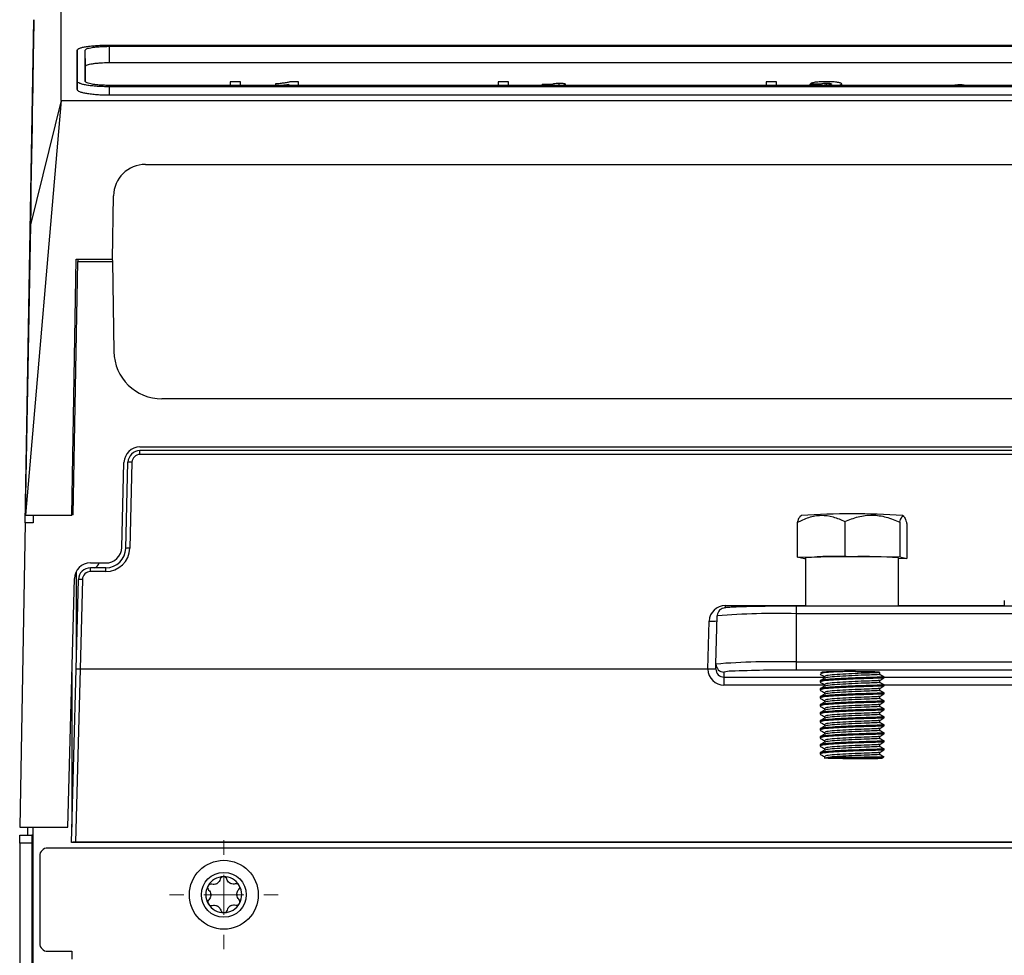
# Model space of a CAD drawing. Header units: millimetres. Extents: x -1263 to 1500, y -1080 to 1468.
# Tile 17 of 166: x 53 to 176, y -585 to -469. Entities that reach past the tile are written whole.
import ezdxf

# ---------------------------------------------------------------- set-up
doc = ezdxf.new("R2010")
doc.units = ezdxf.units.MM

# ---------------------------------------------------------------- blocks, each defined once
blk = doc.blocks.new('SW_CENTERMARKSYMBOL_17')
at = {"color": 0, "linetype": 'Continuous', "lineweight": 18}
for p, q in [((0, 5), (0, 6.8)), ((0, 0), (0, 2.5)), ((-5, 0), (-6.8, 0)), ((0, 0), (-2.5, 0)), ((0, 0), (0, -2.5)), ((0, 0), (2.5, 0)), ((5, 0), (6.8, 0)), ((0, -5), (0, -6.8))]:
    blk.add_line(p, q, dxfattribs=at)

msp = doc.modelspace()

# ---------------------------------------------------------------- linework, layer by layer
at = {"color": 7, "linetype": 'Continuous', "lineweight": 25}
for p, q in [((54.696, -494.82), (55.155, -468.502)), ((60.578, -472.294), (60.56, -473.318)), ((60.56, -473.314), (60.578, -472.301)), ((61.613, -474.326), (61.578, -472.301)), ((64.578, -471.675), (372.177, -471.675)), ((64.578, -471.831), (372.177, -471.831)), ((64.578, -473.86), (64.578, -471.831)), ((64.578, -473.86), (372.177, -473.86)), ((60.56, -477.221), (60.578, -476.207)), ((372.177, -476.713), (64.578, -476.713)), ((64.578, -477.899), (64.578, -476.882)), ((372.177, -476.882), (64.578, -476.882)), ((79.669, -476.246), (79.669, -476.713)), ((80.954, -476.246), (79.669, -476.246)), ((80.954, -476.713), (80.954, -476.246)), ((85.32, -476.529), (85.32, -476.713)), ((86.946, -476.564), (86.946, -476.713)), ((88.23, -476.246), (87.2, -476.246)), ((88.23, -476.713), (88.23, -476.246)), ((113.169, -476.246), (113.169, -476.713)), ((114.454, -476.246), (113.169, -476.246)), ((114.454, -476.713), (114.454, -476.246)), ((118.648, -476.713), (118.648, -476.579)), ((119.933, -476.713), (119.933, -476.6)), ((120.767, -476.713), (120.767, -476.43)), ((146.669, -476.246), (146.669, -476.713)), ((147.954, -476.246), (146.669, -476.246)), ((147.954, -476.713), (147.954, -476.246)), ((152.148, -476.713), (152.148, -476.54)), ((153.433, -476.713), (153.433, -476.572)), ((154.166, -476.682), (154.166, -476.43)), ((156.087, -476.713), (156.087, -476.529)), ((64.578, -477.899), (372.177, -477.899)), ((58.578, -478.579), (54.093, -530.379)), ((58.578, -478.579), (54.711, -494.136)), ((58.578, -478.579), (378.177, -478.579)), ((69.094, -486.579), (367.661, -486.579)), ((64.956, -498.432), (65.094, -490.509)), ((54.711, -494.136), (54.079, -530.362)), ((54.058, -531.362), (54.696, -494.82)), ((59.88, -530.379), (60.438, -498.432)), ((60.077, -530.362), (60.629, -498.715)), ((60.438, -498.432), (64.956, -498.432)), ((60.634, -498.432), (60.629, -498.715)), ((60.629, -498.715), (64.956, -498.715)), ((64.951, -498.432), (64.956, -498.715)), ((64.956, -498.715), (65.152, -509.967)), ((365.603, -515.862), (71.151, -515.862)), ((68.405, -521.862), (368.35, -521.862)), ((368.346, -522.33), (68.408, -522.33)), ((368.346, -522.804), (68.408, -522.804)), ((60.207, -522.862), (60.011, -522.862)), ((66.128, -534.414), (66.405, -523.81)), ((66.627, -534.533), (66.909, -523.79)), ((67.409, -523.777), (67.127, -534.52)), ((59.908, -528.762), (59.908, -530.362)), ((59.91, -528.665), (59.91, -530.362)), ((54.093, -530.235), (54.115, -529.984)), ((54.093, -530.235), (54.093, -530.218)), ((54.098, -530.235), (54.093, -530.235)), ((54.115, -529.984), (54.098, -530.235)), ((54.115, -529.984), (54.113, -529.992)), ((54.058, -531.362), (53.395, -569.362)), ((55.058, -531.362), (54.058, -531.362)), ((54.093, -530.379), (59.88, -530.379)), ((55.075, -530.379), (55.058, -531.362)), ((60.077, -530.362), (59.88, -530.362)), ((150.526, -531.312), (150.526, -535.649)), ((151.061, -530.422), (150.856, -530.597)), ((156.482, -531.195), (156.482, -535.532)), ((163.333, -531.271), (163.333, -535.608)), ((163.866, -530.569), (163.694, -530.422)), ((164.228, -531.465), (164.228, -535.802)), ((62.216, -536.362), (64.128, -536.362)), ((150.526, -535.649), (156.482, -535.532)), ((151.422, -535.843), (150.526, -535.649)), ((151.577, -535.844), (151.422, -535.843)), ((151.577, -535.725), (151.577, -541.755)), ((156.482, -535.532), (163.333, -535.608)), ((163.177, -541.755), (163.177, -535.725)), ((164.228, -535.802), (163.177, -535.823)), ((163.333, -535.608), (164.228, -535.802)), ((60.45, -537.423), (60.45, -548.594)), ((60.45, -537.423), (60.45, -548.579)), ((64.128, -536.964), (62.216, -536.964)), ((64.128, -537.438), (62.216, -537.438)), ((59.404, -569.362), (60.217, -538.31)), ((60.423, -549.639), (60.717, -538.424)), ((61.216, -538.411), (60.922, -549.639)), ((176.404, -541.039), (176.385, -541.755)), ((286.377, -541.755), (150.377, -541.755)), ((139.378, -549.639), (139.536, -543.619)), ((140.377, -548.984), (140.535, -542.96)), ((150.377, -542.702), (150.377, -548.722)), ((286.377, -542.702), (150.377, -542.702)), ((59.857, -571.259), (60.423, -549.639)), ((60.923, -549.639), (60.357, -571.246)), ((60.923, -549.639), (60.922, -549.639)), ((139.378, -549.639), (60.923, -549.639)), ((140.377, -549.612), (140.377, -548.984)), ((150.377, -548.722), (286.377, -548.722)), ((150.377, -548.722), (150.377, -549.748)), ((286.377, -549.748), (150.377, -549.748)), ((59.907, -550.157), (59.907, -569.354)), ((59.91, -550.026), (59.91, -569.223)), ((141.377, -549.984), (141.377, -550.613)), ((141.377, -550.613), (141.377, -551.613)), ((153.377, -551.095), (153.377, -551.22)), ((153.653, -549.998), (153.428, -550.096)), ((153.919, -550.533), (153.919, -550.768)), ((160.836, -550.283), (160.836, -550.033)), ((160.836, -551.283), (160.836, -551.034)), ((161.377, -550.72), (161.377, -550.595)), ((153.377, -552.095), (153.377, -552.22)), ((153.919, -551.533), (153.919, -551.768)), ((160.836, -552.282), (160.836, -552.033)), ((161.377, -551.72), (161.377, -551.595)), ((153.377, -553.094), (153.377, -553.219)), ((153.919, -552.532), (153.919, -552.767)), ((153.919, -553.532), (153.919, -553.767)), ((160.836, -553.282), (160.836, -553.033)), ((161.377, -552.719), (161.377, -552.594)), ((161.377, -553.719), (161.377, -553.594)), ((153.377, -554.094), (153.377, -554.219)), ((153.919, -554.532), (153.919, -554.766)), ((160.836, -554.282), (160.836, -554.033)), ((161.377, -554.719), (161.377, -554.594)), ((153.377, -555.094), (153.377, -555.219)), ((153.919, -555.531), (153.919, -555.766)), ((160.836, -555.281), (160.836, -555.032)), ((160.836, -556.281), (160.836, -556.032)), ((161.377, -555.718), (161.377, -555.593)), ((153.377, -556.093), (153.377, -556.218)), ((153.377, -557.093), (153.377, -557.218)), ((153.919, -556.531), (153.919, -556.766)), ((160.836, -557.281), (160.836, -557.032)), ((161.377, -556.718), (161.377, -556.593)), ((153.377, -558.093), (153.377, -558.218)), ((153.919, -557.531), (153.919, -557.765)), ((153.919, -558.53), (153.919, -558.765)), ((160.836, -558.28), (160.836, -558.031)), ((161.377, -557.718), (161.377, -557.593)), ((153.377, -559.092), (153.377, -559.217)), ((153.919, -559.53), (153.919, -559.765)), ((160.836, -559.28), (160.836, -559.031)), ((161.377, -558.717), (161.377, -558.592)), ((161.377, -559.717), (161.377, -559.592)), ((153.377, -560.092), (153.377, -560.217)), ((153.919, -560.529), (153.919, -560.779)), ((160.836, -560.28), (160.836, -560.031)), ((53.395, -569.362), (59.404, -569.362)), ((54.378, -570.362), (54.395, -569.362)), ((55.02, -569.362), (55.02, -667.362)), ((53.377, -570.362), (54.877, -570.362)), ((53.377, -571.362), (53.377, -570.362)), ((54.877, -570.362), (54.877, -571.362)), ((55.02, -570.362), (54.877, -570.362)), ((54.877, -571.362), (53.377, -571.362)), ((53.377, -571.362), (53.377, -658.021)), ((54.877, -571.362), (54.877, -658.021)), ((205.938, -571.962), (56.877, -571.962)), ((59.857, -571.267), (59.857, -571.259)), ((205.533, -571.267), (59.857, -571.267)), ((205.533, -571.246), (60.357, -571.246)), ((55.877, -572.962), (55.877, -583.862)), ((56.877, -584.862), (59.877, -584.862)), ((59.877, -584.862), (59.877, -585.862))]:
    msp.add_line(p, q, dxfattribs=at)
at = {"color": 250, "linetype": 'Continuous', "lineweight": 25}
for p, q in [((170.868, -476.602), (170.868, -476.713)), ((68.408, -522.804), (68.408, -522.33)), ((62.216, -537.438), (62.216, -536.964)), ((64.128, -537.438), (64.128, -536.964)), ((141.535, -541.673), (141.535, -541.964)), ((141.535, -541.673), (151.577, -541.673)), ((150.377, -541.755), (150.377, -542.702)), ((163.177, -541.673), (176.387, -541.673)), ((141.377, -550.613), (153.919, -550.613)), ((161.377, -550.613), (207.81, -550.613)), ((153.919, -551.613), (141.377, -551.613)), ((207.827, -551.613), (161.377, -551.613))]:
    msp.add_line(p, q, dxfattribs=at)
at = {"color": 250, "linetype": 'Continuous', "lineweight": 25, "flags": 128}
msp.add_lwpolyline([(156.266, -560.625), (157.468, -560.62), (158.66, -560.626), (159.715, -560.642), (160.517, -560.666), (160.982, -560.695), (161.058, -560.727), (160.739, -560.757), (160.608, -560.764)], dxfattribs=at)
at = {"color": 7, "linetype": 'Continuous', "lineweight": 25, "flags": 128}
msp.add_lwpolyline([(160.608, -560.764), (160.057, -560.784), (159.087, -560.803)], dxfattribs=at)
at = {"color": 7, "linetype": 'Continuous', "lineweight": 25}
for radius in [4.3, 2.8]:
    msp.add_circle((78.885, -577.8), radius, dxfattribs=at)
for centre, radius, start, end in [((71.151, -509.862), 6, 181, 270), ((68.405, -523.862), 2, 90, 178.5), ((67.221, -526.173), 2.404, 85.52998, 97.46899), ((157.377, -627.372), 97.155, 86.27246, 93.72754), ((64.128, -534.362), 2, 270, 358.5), ((66.94, -536.916), 2.404, 85.52998, 97.46899), ((62.216, -538.362), 2, 90, 178.5), ((155.518, -575.411), 39.881, 87.32802, 95.67096), ((158.767, -593.336), 57.779, 85.62257, 91.37846), ((61.029, -540.807), 2.404, 85.52998, 97.46899), ((150.005, -796.68), 254.925, 89.91631, 91.30326), ((147.919, -636.893), 94.222, 88.50461, 94.49436), ((147.879, -644.423), 95.733, 88.50461, 94.49436), ((141.377, -548.984), 1, 180.00982, 270.00982), ((149.278, -729.35), 179.606, 89.64917, 92.23802), ((155.992, -596.915), 46.975, 90.26375, 92.85367), ((56.877, -572.962), 1, 90, 180), ((78.877, -577.786), 2.25, 90.97059, 150.97059), ((78.877, -577.786), 2.25, 30.97059, 90.97059), ((78.877, -577.786), 2.25, 150.97059, 210.97059), ((78.877, -577.786), 1.631, 118.03674, 123.90444), ((77.602, -575.661), 0.854, 295.36125, 306.57993), ((78.877, -577.786), 1.631, 58.03674, 63.90444), ((80.08, -575.619), 0.854, 235.36125, 246.57993), ((78.877, -577.786), 2.25, 330.97059, 30.97059), ((78.877, -577.786), 1.631, 178.03674, 183.90444), ((76.399, -577.828), 0.854, 355.36125, 6.57993), ((81.356, -577.744), 0.854, 175.36125, 186.57993), ((78.877, -577.786), 1.631, 358.03674, 3.90444), ((78.877, -577.786), 2.25, 210.97059, 270.97059), ((78.877, -577.786), 1.631, 238.03674, 243.90444), ((77.674, -579.954), 0.854, 55.36125, 66.57993), ((78.877, -577.786), 2.25, 270.97059, 330.97059), ((78.877, -577.786), 1.631, 298.03674, 303.90444), ((80.153, -579.912), 0.854, 115.36125, 126.57993), ((56.877, -583.862), 1, 180, 270)]:
    msp.add_arc(centre, radius, start, end, dxfattribs=at)
at = {"color": 250, "linetype": 'Continuous', "lineweight": 25}
for centre, radius, start, end in [((139.918, -537.325), 6.306, 266.52543, 275.46662), ((142.311, -554.2), 4.318, 90.63044, 102.49129)]:
    msp.add_arc(centre, radius, start, end, dxfattribs=at)
at = {"color": 7, "linetype": 'Continuous', "lineweight": 25}
for centre, major_axis, ratio, start_param, end_param in [((-3871.987, -2844.044), (24508.596, -1.917), 0.0979166, 1.4071967, 1.4072498), ((-2451.262, -2844.044), (15998.667, -1.942), 0.15, 1.4072796, 1.4073609), ((69.094, -490.579), (0, 4), 0.9999865, 0, 1.553343), ((68.408, -523.829), (1.5, 0), 0.9992003, 1.5707963, 3.1154127), ((68.408, -523.803), (1, 0), 0.9989719, 1.5707963, 3.1154127), ((64.128, -534.441), (3, 0), 0.9989719, 4.712389, 6.2570054), ((64.128, -534.467), (2.5, 0), 0.9988348, 4.712389, 6.2570054), ((62.382, -536.036), (1, 0), 0.9989719, 5.0898793, 5.9505247), ((62.216, -538.463), (1.5, 0), 0.9992003, 1.5707963, 3.1154127), ((62.216, -538.437), (1, 0), 0.9989719, 1.5707963, 3.1154127), ((141.535, -543.671), (2, 0), 0.9989719, 1.5707963, 3.1154127), ((60.922, -549.652), (0.5, -0.013), 0.0261769, 1.5721682, 3.1422784), ((141.377, -549.612), (0, -2.001), 0.9996573, 4.7254778, 6.2831853), ((141.377, -549.612), (0, 1.001), 0.9989728, 1.5707963, 3.1415927), ((60.357, -571.259), (0.5, 0), 0.0261769, 1.5701106, 3.1415922)]:
    msp.add_ellipse(centre, major_axis=major_axis, ratio=ratio, start_param=start_param, end_param=end_param, dxfattribs=at)
for points in [[(58.578, -478.579), (58.578, -463.605), (58.578, -453.492), (58.578, -448.25)], [(55.156, -468.506), (55.073, -473.267), (54.926, -481.805), (54.711, -494.136)], [(60.578, -476.207), (60.578, -474.865), (60.578, -473.563), (60.578, -472.301)], [(61.578, -476.207), (61.578, -474.865), (61.578, -473.563), (61.578, -472.301)], [(60.56, -473.314), (60.56, -474.576), (60.56, -475.878), (60.56, -477.221)], [(139.378, -549.639), (139.378, -549.639), (139.378, -549.639), (139.378, -549.639)], [(77.968, -576.432), (77.782, -576.52), (77.576, -576.536), (77.39, -576.488)], [(79.595, -576.321), (79.426, -576.205), (79.31, -576.034), (79.258, -575.849)], [(77.25, -577.897), (77.233, -578.102), (77.144, -578.288), (77.009, -578.426)], [(80.505, -577.675), (80.521, -577.471), (80.611, -577.285), (80.746, -577.147)], [(78.16, -579.251), (78.329, -579.368), (78.445, -579.538), (78.497, -579.724)], [(79.787, -579.14), (79.973, -579.052), (80.178, -579.037), (80.365, -579.085)]]:
    msp.add_open_spline(points, degree=3, dxfattribs=at)
for points, knots in [([(60.578, -472.301), (60.578, -472.26), (60.604, -472.219), (60.704, -472.14), (60.78, -472.1), (60.979, -472.024), (61.1, -471.988), (61.388, -471.92), (61.556, -471.888), (61.924, -471.83), (62.125, -471.804), (62.561, -471.758), (62.795, -471.739), (63.277, -471.707), (63.529, -471.695), (64.049, -471.679), (64.312, -471.675), (64.578, -471.675)], [0, 0, 0, 0, 0.125, 0.125, 0.25, 0.25, 0.375, 0.375, 0.5, 0.5, 0.625, 0.625, 0.75, 0.75, 0.875, 0.875, 1, 1, 1, 1]), ([(61.578, -472.301), (61.578, -472.27), (61.597, -472.24), (61.673, -472.18), (61.729, -472.15), (61.878, -472.093), (61.97, -472.066), (62.186, -472.015), (62.312, -471.991), (62.588, -471.948), (62.738, -471.928), (63.066, -471.894), (63.241, -471.879), (63.784, -471.843), (64.179, -471.831), (64.578, -471.831)], [0, 0, 0, 0, 0.125, 0.125, 0.25, 0.25, 0.375, 0.375, 0.5, 0.5, 0.625, 0.625, 0.75, 0.75, 1, 1, 1, 1]), ([(61.613, -474.326), (61.613, -474.295), (61.632, -474.265), (61.707, -474.206), (61.763, -474.176), (61.91, -474.12), (62.001, -474.093), (62.214, -474.043), (62.338, -474.019), (62.611, -473.976), (62.76, -473.957), (63.083, -473.923), (63.257, -473.908), (63.793, -473.873), (64.184, -473.86), (64.578, -473.86)], [0, 0, 0, 0, 0.125, 0.125, 0.25, 0.25, 0.375, 0.375, 0.5, 0.5, 0.625, 0.625, 0.75, 0.75, 1, 1, 1, 1]), ([(61.613, -476.257), (61.613, -476.255), (61.613, -475.921), (61.613, -475.279), (61.613, -474.644), (61.613, -474.326)], [0, 0, 0, 0, 0.0035597, 0.5017783, 1, 1, 1, 1]), ([(60.56, -477.221), (60.56, -477.265), (60.586, -477.309), (60.687, -477.395), (60.763, -477.437), (60.962, -477.519), (61.085, -477.558), (61.374, -477.632), (61.542, -477.667), (61.911, -477.73), (62.113, -477.758), (62.551, -477.808), (62.786, -477.829), (63.271, -477.864), (63.524, -477.877), (64.047, -477.895), (64.311, -477.899), (64.578, -477.899)], [0, 0, 0, 0, 0.125, 0.125, 0.25, 0.25, 0.375, 0.375, 0.5, 0.5, 0.625, 0.625, 0.75, 0.75, 0.875, 0.875, 1, 1, 1, 1]), ([(64.578, -476.882), (64.312, -476.882), (64.051, -476.878), (63.536, -476.86), (63.281, -476.847), (62.795, -476.813), (62.565, -476.792), (62.13, -476.742), (61.924, -476.713), (61.557, -476.651), (61.393, -476.617), (61.102, -476.543), (60.979, -476.504), (60.781, -476.423), (60.706, -476.381), (60.604, -476.295), (60.578, -476.251), (60.578, -476.207)], [0, 0, 0, 0, 0.125, 0.125, 0.25, 0.25, 0.375, 0.375, 0.5, 0.5, 0.625, 0.625, 0.75, 0.75, 0.875, 0.875, 1, 1, 1, 1]), ([(64.578, -476.713), (64.378, -476.713), (64.182, -476.709), (63.797, -476.696), (63.605, -476.686), (63.241, -476.661), (63.068, -476.645), (62.742, -476.608), (62.588, -476.586), (62.174, -476.516), (61.953, -476.46), (61.73, -476.369), (61.674, -476.337), (61.597, -476.273), (61.578, -476.24), (61.578, -476.207)], [0, 0, 0, 0, 0.125, 0.125, 0.25, 0.25, 0.375, 0.375, 0.5, 0.5, 0.75, 0.75, 0.875, 0.875, 1, 1, 1, 1]), ([(87.2, -476.246), (87.162, -476.263), (87.12, -476.28), (87.017, -476.311), (86.96, -476.326), (86.832, -476.356), (86.76, -476.369), (86.607, -476.395), (86.527, -476.408), (86.276, -476.442), (86.099, -476.463), (85.818, -476.492), (85.723, -476.501), (85.526, -476.516), (85.423, -476.523), (85.32, -476.529)], [0, 0, 0, 0, 0.125, 0.125, 0.25, 0.25, 0.375, 0.375, 0.5, 0.5, 0.75, 0.75, 0.875, 0.875, 1, 1, 1, 1]), ([(85.731, -476.713), (85.744, -476.712), (85.907, -476.7), (86.197, -476.67), (86.596, -476.622), (86.829, -476.584), (86.946, -476.564)], [0, 0, 0, 0, 0.0280727, 0.3513895, 0.6735137, 1, 1, 1, 1]), ([(119.933, -476.6), (119.941, -476.58), (119.955, -476.56), (120.01, -476.52), (120.052, -476.5), (120.191, -476.465), (120.288, -476.451), (120.457, -476.438), (120.517, -476.435), (120.641, -476.431), (120.704, -476.431), (120.767, -476.43)], [0, 0, 0, 0, 0.25, 0.25, 0.5, 0.5, 0.75, 0.75, 0.875, 0.875, 1, 1, 1, 1]), ([(120.767, -476.43), (120.879, -476.431), (120.991, -476.432), (121.202, -476.446), (121.296, -476.457), (121.44, -476.486), (121.49, -476.503), (121.549, -476.538), (121.555, -476.557), (121.559, -476.575)], [0, 0, 0, 0, 0.25, 0.25, 0.5, 0.5, 0.75, 0.75, 1, 1, 1, 1]), ([(121.559, -476.575), (121.556, -476.587), (121.552, -476.598), (121.53, -476.621), (121.512, -476.632), (121.467, -476.653), (121.44, -476.663), (121.376, -476.684), (121.341, -476.694), (121.305, -476.703)], [0, 0, 0, 0, 0.25, 0.25, 0.5, 0.5, 0.75, 0.75, 1, 1, 1, 1]), ([(154.155, -476.246), (154.031, -476.247), (153.907, -476.248), (153.664, -476.254), (153.544, -476.258), (153.31, -476.271), (153.194, -476.28), (152.978, -476.3), (152.877, -476.311), (152.689, -476.339), (152.607, -476.354), (152.467, -476.387), (152.408, -476.405), (152.309, -476.442), (152.269, -476.461), (152.201, -476.5), (152.174, -476.52), (152.148, -476.54)], [0, 0, 0, 0, 0.125, 0.125, 0.25, 0.25, 0.375, 0.375, 0.5, 0.5, 0.625, 0.625, 0.75, 0.75, 0.875, 0.875, 1, 1, 1, 1]), ([(153.433, -476.572), (153.447, -476.555), (153.462, -476.538), (153.523, -476.506), (153.568, -476.49), (153.692, -476.462), (153.77, -476.45), (153.909, -476.438), (153.958, -476.435), (154.06, -476.431), (154.113, -476.431), (154.166, -476.43)], [0, 0, 0, 0, 0.25, 0.25, 0.5, 0.5, 0.75, 0.75, 0.875, 0.875, 1, 1, 1, 1]), ([(154.802, -476.548), (154.797, -476.567), (154.788, -476.586), (154.705, -476.622), (154.639, -476.639), (154.51, -476.659), (154.463, -476.664), (154.358, -476.674), (154.303, -476.677), (154.19, -476.682), (154.131, -476.684), (154.014, -476.686), (153.955, -476.686), (153.895, -476.686)], [0, 0, 0, 0, 0.25, 0.25, 0.5, 0.5, 0.625, 0.625, 0.75, 0.75, 0.875, 0.875, 1, 1, 1, 1]), ([(155.629, -476.345), (155.581, -476.337), (155.533, -476.329), (155.431, -476.314), (155.376, -476.308), (155.207, -476.288), (155.087, -476.278), (154.832, -476.261), (154.698, -476.255), (154.429, -476.248), (154.292, -476.247), (154.155, -476.246)], [0, 0, 0, 0, 0.125, 0.125, 0.25, 0.25, 0.5, 0.5, 0.75, 0.75, 1, 1, 1, 1]), ([(154.166, -476.43), (154.211, -476.43), (154.256, -476.431), (154.343, -476.433), (154.386, -476.435), (154.512, -476.444), (154.585, -476.454), (154.7, -476.476), (154.742, -476.49), (154.793, -476.518), (154.799, -476.533), (154.802, -476.548)], [0, 0, 0, 0, 0.125, 0.125, 0.25, 0.25, 0.5, 0.5, 0.75, 0.75, 1, 1, 1, 1]), ([(155.514, -476.713), (155.591, -476.704), (155.798, -476.681), (156.003, -476.62), (156.08, -476.565), (156.086, -476.534), (156.087, -476.529)], [0, 0, 0, 0, 0.2131555, 0.5705844, 0.9285771, 1, 1, 1, 1]), ([(156.087, -476.529), (156.084, -476.512), (156.078, -476.495), (156.037, -476.462), (156.008, -476.446), (155.928, -476.415), (155.878, -476.4), (155.765, -476.371), (155.698, -476.358), (155.629, -476.345)], [0, 0, 0, 0, 0.25, 0.25, 0.5, 0.5, 0.75, 0.75, 1, 1, 1, 1]), ([(170.118, -476.725), (170.118, -476.709), (170.137, -476.693), (170.212, -476.663), (170.267, -476.65), (170.474, -476.616), (170.669, -476.602), (170.868, -476.602)], [0, 0, 0, 0, 0.25, 0.25, 0.5, 0.5, 1, 1, 1, 1]), ([(170.868, -476.602), (170.968, -476.602), (171.066, -476.605), (171.248, -476.618), (171.331, -476.627), (171.538, -476.661), (171.618, -476.693), (171.618, -476.725)], [0, 0, 0, 0, 0.25, 0.25, 0.5, 0.5, 1, 1, 1, 1]), ([(54.079, -530.362), (54.082, -530.364), (54.084, -530.366), (54.085, -530.368), (54.087, -530.37), (54.088, -530.372), (54.09, -530.374), (54.091, -530.376), (54.092, -530.378), (54.093, -530.379)], [0, 0, 0, 0, 0.008154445, 0.008154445, 0.008154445, 0.015171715, 0.015171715, 0.015171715, 0.022188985, 0.022188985, 0.022188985, 0.022188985]), ([(150.526, -531.312), (151.001, -531.05), (151.484, -530.828), (152.229, -530.588), (152.48, -530.524), (152.992, -530.434), (153.252, -530.408), (154.019, -530.394), (154.523, -530.467), (155.268, -530.676), (155.515, -530.762), (156.004, -530.961), (156.244, -531.073), (156.482, -531.195)], [0, 0, 0, 0, 0.25, 0.25, 0.375, 0.375, 0.5, 0.5, 0.75, 0.75, 0.875, 0.875, 1, 1, 1, 1]), ([(150.856, -530.597), (150.79, -530.684), (150.677, -530.834), (150.571, -531.171), (150.526, -531.312)], [0, 0, 0, 0, 0.5807866, 1, 1, 1, 1]), ([(156.482, -531.195), (157.028, -530.948), (157.583, -530.742), (158.44, -530.527), (158.73, -530.471), (159.318, -530.397), (159.617, -530.38), (160.5, -530.39), (161.079, -530.479), (161.936, -530.713), (162.221, -530.807), (162.783, -531.022), (163.06, -531.142), (163.333, -531.271)], [0, 0, 0, 0, 0.25, 0.25, 0.375, 0.375, 0.5, 0.5, 0.75, 0.75, 0.875, 0.875, 1, 1, 1, 1]), ([(163.333, -531.271), (163.404, -531.034), (163.477, -530.837), (163.589, -530.637), (163.627, -530.586), (163.704, -530.522), (163.743, -530.51), (163.858, -530.535), (163.934, -530.635), (164.046, -530.882), (164.083, -530.982), (164.157, -531.206), (164.193, -531.331), (164.228, -531.465)], [0, 0, 0, 0, 0.25, 0.25, 0.375, 0.375, 0.5, 0.5, 0.75, 0.75, 0.875, 0.875, 1, 1, 1, 1]), ([(144.208, -541.822), (144.024, -541.826), (143.421, -541.84), (142.642, -541.871), (141.888, -541.913), (141.542, -541.951), (141.286, -541.997), (141.04, -542.102), (140.817, -542.265), (140.622, -542.53), (140.541, -542.795), (140.536, -542.952), (140.535, -542.986)], [0, 0, 0, 0, 0.0935746, 0.3055314, 0.5191146, 0.7390389, 0.82163, 0.8581313, 0.8954344, 0.9392754, 0.9866476, 1, 1, 1, 1]), ([(140.377, -549.612), (140.377, -549.619), (140.351, -549.622), (140.251, -549.629), (140.177, -549.632), (139.901, -549.638), (139.642, -549.64), (139.378, -549.639)], [0, 0, 0, 0, 0.25, 0.25, 0.5, 0.5, 1, 1, 1, 1]), ([(153.402, -550.249), (153.493, -550.302), (153.665, -550.401), (153.837, -550.501), (153.919, -550.548)], [0, 0, 0, 0, 0.5249641, 1, 1, 1, 1]), ([(153.944, -550.753), (153.854, -550.805), (153.673, -550.91), (153.493, -551.014), (153.402, -551.066)], [0, 0, 0, 0, 0.4999315, 1, 1, 1, 1]), ([(161.298, -550.594), (161.325, -550.596), (161.455, -550.606), (160.863, -550.628), (159.601, -550.662), (157.832, -550.721), (156.014, -550.796), (154.518, -550.891), (153.533, -550.992), (153.462, -551.062), (153.428, -551.095)], [0, 0, 0, 0, 0.0375361, 0.1820302, 0.324366, 0.4689139, 0.6116072, 0.7468803, 0.8818085, 1, 1, 1, 1]), ([(155.775, -549.94), (155.296, -549.97), (154.335, -550.029), (153.482, -550.128), (153.468, -550.193), (153.461, -550.22)], [0, 0, 0, 0, 0.3612856, 0.7252565, 1, 1, 1, 1]), ([(161.286, -550.721), (161.308, -550.724), (161.393, -550.734), (160.699, -550.758), (159.339, -550.795), (157.54, -550.856), (155.758, -550.935), (154.349, -551.029), (153.48, -551.128), (153.467, -551.192), (153.461, -551.22)], [0, 0, 0, 0, 0.049329, 0.1957292, 0.3399026, 0.4848694, 0.6289911, 0.7630313, 0.8980677, 1, 1, 1, 1]), ([(160.835, -550.034), (160.832, -550.036), (160.804, -550.047), (160.423, -550.074), (159.292, -550.112), (157.773, -550.174), (156.167, -550.249), (154.831, -550.344), (154.008, -550.443), (153.996, -550.507), (153.991, -550.533)], [0, 0, 0, 0, 0.0244221, 0.1708921, 0.315172, 0.4616967, 0.6063392, 0.7518422, 0.8976276, 1, 1, 1, 1]), ([(160.835, -551.034), (160.831, -551.036), (160.804, -551.047), (160.423, -551.073), (159.292, -551.112), (157.773, -551.173), (156.167, -551.249), (154.831, -551.344), (154.008, -551.442), (153.996, -551.506), (153.991, -551.533)], [0, 0, 0, 0, 0.0242139, 0.1707152, 0.3150259, 0.4615818, 0.6062552, 0.7517892, 0.8976058, 1, 1, 1, 1]), ([(160.765, -550.281), (160.79, -550.283), (160.904, -550.297), (160.392, -550.323), (159.3, -550.362), (157.772, -550.424), (156.165, -550.499), (154.84, -550.594), (154.063, -550.683), (154.038, -550.736), (154.03, -550.753)], [0, 0, 0, 0, 0.040471, 0.190587, 0.3384583, 0.4886302, 0.6368733, 0.7859981, 0.9354124, 1, 1, 1, 1]), ([(160.835, -550.034), (160.852, -550.026), (160.83, -550.018), (160.737, -550.007), (160.696, -550.003), (160.596, -549.995), (160.537, -549.991), (160.334, -549.981), (160.161, -549.974), (159.759, -549.962), (159.53, -549.957), (159.025, -549.947), (158.756, -549.944), (158.328, -549.939), (158.18, -549.938), (157.883, -549.936), (157.733, -549.936), (157.28, -549.934), (156.97, -549.934), (156.363, -549.936), (156.066, -549.938), (155.775, -549.94)], [0, 0, 0, 0, 0.125, 0.125, 0.1875, 0.1875, 0.25, 0.25, 0.375, 0.375, 0.5, 0.5, 0.625, 0.625, 0.6875, 0.6875, 0.75, 0.75, 0.875, 0.875, 1, 1, 1, 1]), ([(161.377, -550.594), (161.286, -550.542), (161.106, -550.438), (160.925, -550.333), (160.835, -550.281)], [0, 0, 0, 0, 0.5000655, 1, 1, 1, 1]), ([(160.835, -551.034), (160.926, -550.982), (161.106, -550.878), (161.287, -550.773), (161.377, -550.721)], [0, 0, 0, 0, 0.4999674, 1, 1, 1, 1]), ([(153.402, -551.249), (153.493, -551.301), (153.665, -551.401), (153.837, -551.5), (153.919, -551.548)], [0, 0, 0, 0, 0.5249641, 1, 1, 1, 1]), ([(153.944, -551.753), (153.854, -551.805), (153.673, -551.909), (153.493, -552.014), (153.402, -552.066)], [0, 0, 0, 0, 0.4999315, 1, 1, 1, 1]), ([(153.402, -552.249), (153.493, -552.301), (153.665, -552.4), (153.837, -552.5), (153.919, -552.547)], [0, 0, 0, 0, 0.5249641, 1, 1, 1, 1]), ([(161.298, -551.593), (161.325, -551.595), (161.455, -551.606), (160.863, -551.628), (159.601, -551.662), (157.832, -551.721), (156.014, -551.795), (154.518, -551.89), (153.533, -551.992), (153.462, -552.062), (153.428, -552.095)], [0, 0, 0, 0, 0.0375361, 0.1820302, 0.324366, 0.4689139, 0.6116072, 0.7468803, 0.8818085, 1, 1, 1, 1]), ([(161.286, -551.721), (161.308, -551.723), (161.393, -551.734), (160.699, -551.758), (159.339, -551.795), (157.54, -551.856), (155.758, -551.935), (154.349, -552.029), (153.48, -552.127), (153.467, -552.192), (153.461, -552.22)], [0, 0, 0, 0, 0.049329, 0.1957292, 0.3399026, 0.4848694, 0.6289911, 0.7630313, 0.8980677, 1, 1, 1, 1]), ([(160.835, -552.034), (160.831, -552.035), (160.804, -552.046), (160.423, -552.073), (159.292, -552.112), (157.773, -552.173), (156.167, -552.248), (154.831, -552.344), (154.008, -552.442), (153.996, -552.506), (153.991, -552.532)], [0, 0, 0, 0, 0.0242139, 0.1707152, 0.3150259, 0.4615818, 0.6062552, 0.7517892, 0.8976058, 1, 1, 1, 1]), ([(160.765, -551.28), (160.79, -551.283), (160.904, -551.296), (160.392, -551.323), (159.3, -551.362), (157.772, -551.423), (156.165, -551.498), (154.84, -551.594), (154.063, -551.682), (154.038, -551.736), (154.03, -551.752)], [0, 0, 0, 0, 0.040471, 0.190587, 0.3384583, 0.4886302, 0.6368733, 0.7859981, 0.9354124, 1, 1, 1, 1]), ([(160.765, -552.28), (160.79, -552.283), (160.904, -552.296), (160.392, -552.323), (159.3, -552.362), (157.772, -552.423), (156.165, -552.498), (154.84, -552.594), (154.063, -552.682), (154.038, -552.736), (154.03, -552.752)], [0, 0, 0, 0, 0.040471, 0.190587, 0.3384583, 0.4886302, 0.6368733, 0.7859981, 0.9354124, 1, 1, 1, 1]), ([(161.377, -551.594), (161.286, -551.542), (161.106, -551.438), (160.925, -551.333), (160.835, -551.281)], [0, 0, 0, 0, 0.50006548, 1, 1, 1, 1]), ([(160.835, -552.034), (160.926, -551.982), (161.106, -551.877), (161.287, -551.773), (161.377, -551.721)], [0, 0, 0, 0, 0.4999674, 1, 1, 1, 1]), ([(161.377, -552.594), (161.286, -552.542), (161.106, -552.437), (160.925, -552.333), (160.835, -552.28)], [0, 0, 0, 0, 0.5000655, 1, 1, 1, 1]), ([(153.944, -552.752), (153.854, -552.805), (153.673, -552.909), (153.493, -553.013), (153.402, -553.066)], [0, 0, 0, 0, 0.4999315, 1, 1, 1, 1]), ([(153.402, -553.248), (153.493, -553.301), (153.665, -553.4), (153.837, -553.5), (153.919, -553.547)], [0, 0, 0, 0, 0.5249641, 1, 1, 1, 1]), ([(161.298, -552.593), (161.325, -552.595), (161.455, -552.605), (160.863, -552.627), (159.601, -552.662), (157.832, -552.721), (156.014, -552.795), (154.518, -552.89), (153.533, -552.991), (153.462, -553.062), (153.428, -553.094)], [0, 0, 0, 0, 0.0375361, 0.1820302, 0.324366, 0.4689139, 0.6116072, 0.7468803, 0.8818085, 1, 1, 1, 1]), ([(161.298, -553.593), (161.325, -553.595), (161.455, -553.605), (160.863, -553.627), (159.601, -553.661), (157.832, -553.72), (156.014, -553.795), (154.518, -553.89), (153.533, -553.991), (153.462, -554.061), (153.428, -554.094)], [0, 0, 0, 0, 0.0375361, 0.1820302, 0.324366, 0.4689139, 0.6116072, 0.7468803, 0.8818085, 1, 1, 1, 1]), ([(161.286, -552.72), (161.308, -552.723), (161.393, -552.733), (160.699, -552.757), (159.339, -552.795), (157.54, -552.856), (155.758, -552.934), (154.349, -553.029), (153.48, -553.127), (153.467, -553.192), (153.461, -553.219)], [0, 0, 0, 0, 0.049329, 0.1957292, 0.3399026, 0.4848694, 0.6289911, 0.7630313, 0.8980677, 1, 1, 1, 1]), ([(160.835, -553.033), (160.831, -553.035), (160.804, -553.046), (160.423, -553.073), (159.292, -553.111), (157.773, -553.173), (156.167, -553.248), (154.831, -553.343), (154.008, -553.442), (153.996, -553.506), (153.991, -553.532)], [0, 0, 0, 0, 0.0242139, 0.1707152, 0.3150259, 0.4615818, 0.6062552, 0.7517892, 0.8976058, 1, 1, 1, 1]), ([(160.765, -553.28), (160.79, -553.282), (160.904, -553.296), (160.392, -553.322), (159.3, -553.361), (157.772, -553.423), (156.165, -553.498), (154.84, -553.593), (154.063, -553.682), (154.038, -553.735), (154.03, -553.752)], [0, 0, 0, 0, 0.040471, 0.190587, 0.3384583, 0.4886302, 0.6368733, 0.7859981, 0.9354124, 1, 1, 1, 1]), ([(160.835, -553.033), (160.926, -552.981), (161.106, -552.877), (161.287, -552.773), (161.377, -552.72)], [0, 0, 0, 0, 0.4999674, 1, 1, 1, 1]), ([(161.377, -553.593), (161.286, -553.541), (161.106, -553.437), (160.925, -553.332), (160.835, -553.28)], [0, 0, 0, 0, 0.5000655, 1, 1, 1, 1]), ([(153.944, -553.752), (153.854, -553.804), (153.673, -553.909), (153.493, -554.013), (153.402, -554.065)], [0, 0, 0, 0, 0.4999315, 1, 1, 1, 1]), ([(153.402, -554.248), (153.493, -554.3), (153.665, -554.4), (153.837, -554.499), (153.919, -554.547)], [0, 0, 0, 0, 0.5249641, 1, 1, 1, 1]), ([(153.944, -554.752), (153.854, -554.804), (153.673, -554.908), (153.493, -555.013), (153.402, -555.065)], [0, 0, 0, 0, 0.4999315, 1, 1, 1, 1]), ([(161.298, -554.592), (161.325, -554.594), (161.455, -554.605), (160.863, -554.627), (159.601, -554.661), (157.832, -554.72), (156.014, -554.794), (154.518, -554.889), (153.533, -554.991), (153.462, -555.061), (153.428, -555.094)], [0, 0, 0, 0, 0.03753611, 0.1820302, 0.32436605, 0.46891395, 0.61160722, 0.74688028, 0.8818085, 1, 1, 1, 1]), ([(161.286, -553.72), (161.308, -553.722), (161.393, -553.733), (160.699, -553.757), (159.339, -553.794), (157.54, -553.855), (155.758, -553.934), (154.349, -554.028), (153.48, -554.127), (153.467, -554.191), (153.461, -554.219)], [0, 0, 0, 0, 0.049329, 0.1957292, 0.3399026, 0.4848694, 0.6289911, 0.7630313, 0.8980677, 1, 1, 1, 1]), ([(161.286, -554.719), (161.308, -554.722), (161.393, -554.733), (160.699, -554.757), (159.339, -554.794), (157.54, -554.855), (155.758, -554.934), (154.349, -555.028), (153.48, -555.126), (153.467, -555.191), (153.461, -555.219)], [0, 0, 0, 0, 0.049329, 0.1957292, 0.3399026, 0.4848694, 0.6289911, 0.7630313, 0.8980677, 1, 1, 1, 1]), ([(160.835, -554.033), (160.831, -554.035), (160.804, -554.046), (160.423, -554.072), (159.292, -554.111), (157.773, -554.172), (156.167, -554.248), (154.831, -554.343), (154.008, -554.441), (153.996, -554.505), (153.991, -554.532)], [0, 0, 0, 0, 0.0242139, 0.1707152, 0.3150259, 0.4615818, 0.6062552, 0.7517892, 0.8976058, 1, 1, 1, 1]), ([(160.765, -554.279), (160.79, -554.282), (160.904, -554.295), (160.392, -554.322), (159.3, -554.361), (157.772, -554.422), (156.165, -554.497), (154.84, -554.593), (154.063, -554.681), (154.038, -554.735), (154.03, -554.751)], [0, 0, 0, 0, 0.040471, 0.190587, 0.3384583, 0.4886302, 0.6368733, 0.7859981, 0.9354124, 1, 1, 1, 1]), ([(160.835, -554.033), (160.926, -553.981), (161.106, -553.876), (161.287, -553.772), (161.377, -553.72)], [0, 0, 0, 0, 0.4999674, 1, 1, 1, 1]), ([(161.377, -554.593), (161.286, -554.541), (161.106, -554.437), (160.925, -554.332), (160.835, -554.28)], [0, 0, 0, 0, 0.50006548, 1, 1, 1, 1]), ([(160.835, -555.033), (160.926, -554.981), (161.106, -554.876), (161.287, -554.772), (161.377, -554.72)], [0, 0, 0, 0, 0.4999674, 1, 1, 1, 1]), ([(153.402, -555.248), (153.493, -555.3), (153.665, -555.399), (153.837, -555.499), (153.919, -555.546)], [0, 0, 0, 0, 0.5249641, 1, 1, 1, 1]), ([(153.944, -555.751), (153.854, -555.803), (153.673, -555.908), (153.493, -556.012), (153.402, -556.065)], [0, 0, 0, 0, 0.4999315, 1, 1, 1, 1]), ([(161.298, -555.592), (161.325, -555.594), (161.455, -555.604), (160.863, -555.626), (159.601, -555.661), (157.832, -555.72), (156.014, -555.794), (154.518, -555.889), (153.533, -555.99), (153.462, -556.061), (153.428, -556.093)], [0, 0, 0, 0, 0.03753611, 0.1820302, 0.32436605, 0.46891395, 0.61160722, 0.74688028, 0.8818085, 1, 1, 1, 1]), ([(161.286, -555.719), (161.308, -555.722), (161.393, -555.732), (160.699, -555.756), (159.339, -555.794), (157.54, -555.855), (155.758, -555.933), (154.349, -556.028), (153.48, -556.126), (153.467, -556.191), (153.461, -556.218)], [0, 0, 0, 0, 0.049329, 0.1957292, 0.3399026, 0.4848694, 0.6289911, 0.7630313, 0.8980677, 1, 1, 1, 1]), ([(160.835, -555.033), (160.831, -555.034), (160.804, -555.045), (160.423, -555.072), (159.292, -555.111), (157.773, -555.172), (156.167, -555.247), (154.831, -555.343), (154.008, -555.441), (153.996, -555.505), (153.991, -555.531)], [0, 0, 0, 0, 0.0242139, 0.1707152, 0.3150259, 0.4615818, 0.6062552, 0.7517892, 0.8976058, 1, 1, 1, 1]), ([(160.835, -556.032), (160.831, -556.034), (160.804, -556.045), (160.423, -556.072), (159.292, -556.11), (157.773, -556.172), (156.167, -556.247), (154.831, -556.342), (154.008, -556.441), (153.996, -556.505), (153.991, -556.531)], [0, 0, 0, 0, 0.0242139, 0.1707152, 0.3150259, 0.4615818, 0.6062552, 0.7517892, 0.8976058, 1, 1, 1, 1]), ([(160.765, -555.279), (160.79, -555.282), (160.904, -555.295), (160.392, -555.322), (159.3, -555.361), (157.772, -555.422), (156.165, -555.497), (154.84, -555.593), (154.063, -555.681), (154.038, -555.735), (154.03, -555.751)], [0, 0, 0, 0, 0.040471, 0.190587, 0.3384583, 0.4886302, 0.6368733, 0.7859981, 0.9354124, 1, 1, 1, 1]), ([(161.377, -555.593), (161.286, -555.541), (161.106, -555.436), (160.925, -555.332), (160.835, -555.279)], [0, 0, 0, 0, 0.5000655, 1, 1, 1, 1]), ([(160.835, -556.032), (160.926, -555.98), (161.106, -555.876), (161.287, -555.771), (161.377, -555.719)], [0, 0, 0, 0, 0.4999674, 1, 1, 1, 1]), ([(153.402, -556.247), (153.493, -556.3), (153.665, -556.399), (153.837, -556.499), (153.919, -556.546)], [0, 0, 0, 0, 0.5249641, 1, 1, 1, 1]), ([(153.944, -556.751), (153.854, -556.803), (153.673, -556.908), (153.493, -557.012), (153.402, -557.064)], [0, 0, 0, 0, 0.4999315, 1, 1, 1, 1]), ([(153.402, -557.247), (153.493, -557.299), (153.665, -557.399), (153.837, -557.498), (153.919, -557.545)], [0, 0, 0, 0, 0.52496407, 1, 1, 1, 1]), ([(161.298, -556.592), (161.325, -556.594), (161.455, -556.604), (160.863, -556.626), (159.601, -556.66), (157.832, -556.719), (156.014, -556.794), (154.518, -556.889), (153.533, -556.99), (153.462, -557.06), (153.428, -557.093)], [0, 0, 0, 0, 0.0375361, 0.1820302, 0.324366, 0.4689139, 0.6116072, 0.7468803, 0.8818085, 1, 1, 1, 1]), ([(161.286, -556.719), (161.308, -556.721), (161.393, -556.732), (160.699, -556.756), (159.339, -556.793), (157.54, -556.854), (155.758, -556.933), (154.349, -557.027), (153.48, -557.126), (153.467, -557.19), (153.461, -557.218)], [0, 0, 0, 0, 0.049329, 0.1957292, 0.3399026, 0.4848694, 0.6289911, 0.7630313, 0.8980677, 1, 1, 1, 1]), ([(160.835, -557.032), (160.831, -557.034), (160.804, -557.045), (160.423, -557.071), (159.292, -557.11), (157.773, -557.171), (156.167, -557.246), (154.831, -557.342), (154.008, -557.44), (153.996, -557.504), (153.991, -557.531)], [0, 0, 0, 0, 0.0242139, 0.1707152, 0.3150259, 0.4615818, 0.6062552, 0.7517892, 0.8976058, 1, 1, 1, 1]), ([(160.765, -556.279), (160.79, -556.281), (160.904, -556.295), (160.392, -556.321), (159.3, -556.36), (157.772, -556.422), (156.165, -556.497), (154.84, -556.592), (154.063, -556.681), (154.038, -556.734), (154.03, -556.751)], [0, 0, 0, 0, 0.040471, 0.190587, 0.3384583, 0.4886302, 0.6368733, 0.7859981, 0.9354124, 1, 1, 1, 1]), ([(160.765, -557.278), (160.79, -557.281), (160.904, -557.294), (160.392, -557.321), (159.3, -557.36), (157.772, -557.421), (156.165, -557.496), (154.84, -557.592), (154.063, -557.68), (154.038, -557.734), (154.03, -557.75)], [0, 0, 0, 0, 0.040471, 0.190587, 0.3384583, 0.4886302, 0.6368733, 0.7859981, 0.9354124, 1, 1, 1, 1]), ([(161.377, -556.592), (161.286, -556.54), (161.106, -556.436), (160.925, -556.331), (160.835, -556.279)], [0, 0, 0, 0, 0.5000655, 1, 1, 1, 1]), ([(160.835, -557.032), (160.926, -556.98), (161.106, -556.875), (161.287, -556.771), (161.377, -556.719)], [0, 0, 0, 0, 0.4999674, 1, 1, 1, 1]), ([(161.377, -557.592), (161.286, -557.54), (161.106, -557.435), (160.925, -557.331), (160.835, -557.279)], [0, 0, 0, 0, 0.5000655, 1, 1, 1, 1]), ([(153.944, -557.751), (153.854, -557.803), (153.673, -557.907), (153.493, -558.012), (153.402, -558.064)], [0, 0, 0, 0, 0.4999315, 1, 1, 1, 1]), ([(153.402, -558.247), (153.493, -558.299), (153.665, -558.398), (153.837, -558.498), (153.919, -558.545)], [0, 0, 0, 0, 0.52496407, 1, 1, 1, 1]), ([(161.298, -557.591), (161.325, -557.593), (161.455, -557.604), (160.863, -557.626), (159.601, -557.66), (157.832, -557.719), (156.014, -557.793), (154.518, -557.888), (153.533, -557.99), (153.462, -558.06), (153.428, -558.093)], [0, 0, 0, 0, 0.0375361, 0.1820302, 0.324366, 0.4689139, 0.6116072, 0.7468803, 0.8818085, 1, 1, 1, 1]), ([(161.286, -557.718), (161.308, -557.721), (161.393, -557.732), (160.699, -557.756), (159.339, -557.793), (157.54, -557.854), (155.758, -557.932), (154.349, -558.027), (153.48, -558.125), (153.467, -558.19), (153.461, -558.218)], [0, 0, 0, 0, 0.049329, 0.1957292, 0.3399026, 0.4848694, 0.6289911, 0.7630313, 0.8980677, 1, 1, 1, 1]), ([(160.835, -558.032), (160.831, -558.033), (160.804, -558.044), (160.423, -558.071), (159.292, -558.11), (157.773, -558.171), (156.167, -558.246), (154.831, -558.342), (154.008, -558.44), (153.996, -558.504), (153.991, -558.53)], [0, 0, 0, 0, 0.0242139, 0.1707152, 0.3150259, 0.4615818, 0.6062552, 0.7517892, 0.8976058, 1, 1, 1, 1]), ([(160.765, -558.278), (160.79, -558.281), (160.904, -558.294), (160.392, -558.32), (159.3, -558.36), (157.772, -558.421), (156.165, -558.496), (154.84, -558.592), (154.063, -558.68), (154.038, -558.734), (154.03, -558.75)], [0, 0, 0, 0, 0.040471, 0.190587, 0.3384583, 0.4886302, 0.6368733, 0.7859981, 0.9354124, 1, 1, 1, 1]), ([(160.835, -558.032), (160.926, -557.98), (161.106, -557.875), (161.287, -557.771), (161.377, -557.719)], [0, 0, 0, 0, 0.4999674, 1, 1, 1, 1]), ([(161.377, -558.592), (161.286, -558.54), (161.106, -558.435), (160.925, -558.331), (160.835, -558.278)], [0, 0, 0, 0, 0.5000655, 1, 1, 1, 1]), ([(153.944, -558.75), (153.854, -558.802), (153.673, -558.907), (153.493, -559.011), (153.402, -559.064)], [0, 0, 0, 0, 0.4999315, 1, 1, 1, 1]), ([(153.402, -559.246), (153.493, -559.299), (153.665, -559.398), (153.837, -559.498), (153.919, -559.545)], [0, 0, 0, 0, 0.5249641, 1, 1, 1, 1]), ([(153.944, -559.75), (153.854, -559.802), (153.673, -559.907), (153.493, -560.011), (153.402, -560.063)], [0, 0, 0, 0, 0.4999315, 1, 1, 1, 1]), ([(161.298, -558.591), (161.325, -558.593), (161.455, -558.603), (160.863, -558.625), (159.601, -558.66), (157.832, -558.719), (156.014, -558.793), (154.518, -558.888), (153.533, -558.989), (153.462, -559.06), (153.428, -559.092)], [0, 0, 0, 0, 0.0375361, 0.1820302, 0.324366, 0.4689139, 0.6116072, 0.7468803, 0.8818085, 1, 1, 1, 1]), ([(161.298, -559.591), (161.325, -559.593), (161.455, -559.603), (160.863, -559.625), (159.601, -559.659), (157.832, -559.718), (156.014, -559.793), (154.518, -559.888), (153.533, -559.989), (153.462, -560.059), (153.428, -560.092)], [0, 0, 0, 0, 0.0375361, 0.1820302, 0.324366, 0.4689139, 0.6116072, 0.7468803, 0.8818085, 1, 1, 1, 1]), ([(161.286, -558.718), (161.308, -558.721), (161.393, -558.731), (160.699, -558.755), (159.339, -558.793), (157.54, -558.854), (155.758, -558.932), (154.349, -559.027), (153.48, -559.125), (153.467, -559.19), (153.461, -559.217)], [0, 0, 0, 0, 0.049329, 0.1957292, 0.3399026, 0.4848694, 0.6289911, 0.7630313, 0.8980677, 1, 1, 1, 1]), ([(161.286, -559.718), (161.308, -559.72), (161.393, -559.731), (160.699, -559.755), (159.339, -559.792), (157.54, -559.853), (155.758, -559.932), (154.349, -560.026), (153.48, -560.125), (153.467, -560.189), (153.461, -560.217)], [0, 0, 0, 0, 0.049329, 0.1957292, 0.3399026, 0.4848694, 0.6289911, 0.7630313, 0.8980677, 1, 1, 1, 1]), ([(160.835, -559.031), (160.831, -559.033), (160.804, -559.044), (160.423, -559.071), (159.292, -559.109), (157.773, -559.171), (156.167, -559.246), (154.831, -559.341), (154.008, -559.44), (153.996, -559.504), (153.991, -559.53)], [0, 0, 0, 0, 0.0242139, 0.1707152, 0.3150259, 0.4615818, 0.6062552, 0.7517892, 0.8976058, 1, 1, 1, 1]), ([(160.765, -559.278), (160.79, -559.28), (160.904, -559.293), (160.392, -559.32), (159.3, -559.359), (157.772, -559.42), (156.165, -559.496), (154.84, -559.591), (154.063, -559.68), (154.038, -559.733), (154.03, -559.75)], [0, 0, 0, 0, 0.040471, 0.190587, 0.3384583, 0.4886302, 0.6368733, 0.7859981, 0.9354124, 1, 1, 1, 1]), ([(160.835, -559.031), (160.926, -558.979), (161.106, -558.875), (161.287, -558.77), (161.377, -558.718)], [0, 0, 0, 0, 0.4999674, 1, 1, 1, 1]), ([(161.377, -559.591), (161.286, -559.539), (161.106, -559.435), (160.925, -559.33), (160.835, -559.278)], [0, 0, 0, 0, 0.5000655, 1, 1, 1, 1]), ([(160.835, -560.031), (160.926, -559.979), (161.106, -559.874), (161.287, -559.77), (161.377, -559.718)], [0, 0, 0, 0, 0.4999674, 1, 1, 1, 1]), ([(153.402, -560.246), (153.493, -560.298), (153.665, -560.398), (153.837, -560.497), (153.919, -560.544)], [0, 0, 0, 0, 0.5249641, 1, 1, 1, 1]), ([(153.953, -560.717), (153.942, -560.715), (153.886, -560.703), (154.05, -560.691), (154.182, -560.682)], [0, 0, 0, 0, 0.19099546, 1, 1, 1, 1]), ([(160.835, -560.031), (160.831, -560.033), (160.804, -560.044), (160.423, -560.07), (159.292, -560.109), (157.773, -560.17), (156.167, -560.245), (154.831, -560.341), (154.008, -560.439), (153.996, -560.503), (153.991, -560.53)], [0, 0, 0, 0, 0.0242139, 0.1707152, 0.3150259, 0.4615818, 0.6062552, 0.7517892, 0.8976058, 1, 1, 1, 1]), ([(156.054, -560.801), (155.564, -560.795), (155.123, -560.787), (154.605, -560.771), (154.453, -560.766), (154.203, -560.754), (154.105, -560.747), (154.037, -560.74)], [0, 0, 0, 0, 0.5, 0.5, 0.75, 0.75, 1, 1, 1, 1]), ([(160.765, -560.277), (160.79, -560.28), (160.904, -560.293), (160.392, -560.32), (159.301, -560.359), (157.768, -560.42), (156.179, -560.495), (154.862, -560.586), (154.395, -560.652), (154.182, -560.682)], [0, 0, 0, 0, 0.0444117, 0.2091448, 0.3714145, 0.536209, 0.6988867, 0.862532, 1, 1, 1, 1]), ([(154.182, -560.682), (154.263, -560.676), (154.37, -560.669), (154.637, -560.658), (154.799, -560.652), (155.159, -560.642), (155.358, -560.638), (155.794, -560.63), (156.025, -560.627), (156.266, -560.625)], [0, 0, 0, 0, 0.25, 0.25, 0.5, 0.5, 0.75, 0.75, 1, 1, 1, 1]), ([(159.087, -560.803), (158.848, -560.805), (158.6, -560.807), (158.084, -560.81), (157.823, -560.811), (157.303, -560.81), (157.04, -560.809), (156.533, -560.806), (156.288, -560.804), (156.054, -560.801)], [0, 0, 0, 0, 0.25, 0.25, 0.5, 0.5, 0.75, 0.75, 1, 1, 1, 1]), ([(156.266, -560.625), (156.457, -560.622), (157.022, -560.615), (158.046, -560.601), (159.228, -560.587), (160.264, -560.579), (160.996, -560.574), (161.349, -560.57), (161.303, -560.568), (161.291, -560.568)], [0, 0, 0, 0, 0.0825833, 0.2449394, 0.4109885, 0.582661, 0.7563105, 0.9343396, 1, 1, 1, 1]), ([(159.127, -560.801), (159.338, -560.798), (159.866, -560.791), (160.368, -560.777), (160.556, -560.766), (160.595, -560.763)], [0, 0, 0, 0, 0.3465258, 0.8665347, 1, 1, 1, 1]), ([(160.595, -560.763), (160.726, -560.758), (160.948, -560.748), (161.08, -560.726), (161.153, -560.72), (161.263, -560.661), (161.301, -560.615), (161.319, -560.594)], [0, 0, 0, 0, 0.4240623, 0.7158715, 0.8967271, 0.9513584, 1, 1, 1, 1]), ([(161.377, -560.591), (161.286, -560.539), (161.106, -560.434), (160.925, -560.33), (160.835, -560.278)], [0, 0, 0, 0, 0.5000655, 1, 1, 1, 1]), ([(78.839, -575.537), (78.743, -575.538), (78.649, -575.573), (78.503, -575.693), (78.453, -575.774), (78.432, -575.863)], [0, 0, 0, 0, 0.5, 0.5, 1, 1, 1, 1]), ([(79.258, -575.849), (79.233, -575.761), (79.181, -575.681), (79.031, -575.567), (78.935, -575.535), (78.839, -575.537)], [0, 0, 0, 0, 0.5, 0.5, 1, 1, 1, 1]), ([(76.91, -576.694), (76.864, -576.778), (76.847, -576.877), (76.877, -577.064), (76.923, -577.148), (76.989, -577.211)], [0, 0, 0, 0, 0.5, 0.5, 1, 1, 1, 1]), ([(77.39, -576.488), (77.301, -576.465), (77.206, -576.471), (77.032, -576.544), (76.957, -576.61), (76.91, -576.694)], [0, 0, 0, 0, 0.5, 0.5, 1, 1, 1, 1]), ([(78.432, -575.863), (78.409, -575.956), (78.371, -576.045), (78.262, -576.211), (78.193, -576.285), (78.111, -576.346)], [0, 0, 0, 0, 0.5, 0.5, 1, 1, 1, 1]), ([(80.32, -576.438), (80.228, -576.465), (80.132, -576.477), (79.933, -576.466), (79.835, -576.443), (79.741, -576.402)], [0, 0, 0, 0, 0.5, 0.5, 1, 1, 1, 1]), ([(80.807, -576.628), (80.757, -576.546), (80.68, -576.482), (80.503, -576.415), (80.408, -576.413), (80.32, -576.438)], [0, 0, 0, 0, 0.5, 0.5, 1, 1, 1, 1]), ([(80.746, -577.147), (80.809, -577.082), (80.852, -576.996), (80.876, -576.81), (80.856, -576.711), (80.807, -576.628)], [0, 0, 0, 0, 0.5, 0.5, 1, 1, 1, 1]), ([(76.989, -577.211), (77.058, -577.277), (77.116, -577.355), (77.206, -577.532), (77.235, -577.629), (77.247, -577.73)], [0, 0, 0, 0, 0.5, 0.5, 1, 1, 1, 1]), ([(80.766, -578.362), (80.697, -578.295), (80.639, -578.218), (80.549, -578.041), (80.519, -577.944), (80.508, -577.842)], [0, 0, 0, 0, 0.5, 0.5, 1, 1, 1, 1]), ([(77.009, -578.426), (76.945, -578.491), (76.903, -578.576), (76.879, -578.763), (76.899, -578.862), (76.948, -578.944)], [0, 0, 0, 0, 0.5, 0.5, 1, 1, 1, 1]), ([(76.948, -578.944), (76.998, -579.026), (77.075, -579.09), (77.251, -579.157), (77.347, -579.16), (77.434, -579.134)], [0, 0, 0, 0, 0.5, 0.5, 1, 1, 1, 1]), ([(77.434, -579.134), (77.527, -579.107), (77.623, -579.096), (77.821, -579.107), (77.92, -579.129), (78.014, -579.17)], [0, 0, 0, 0, 0.5, 0.5, 1, 1, 1, 1]), ([(79.323, -579.71), (79.346, -579.616), (79.384, -579.527), (79.493, -579.361), (79.562, -579.287), (79.644, -579.226)], [0, 0, 0, 0, 0.5, 0.5, 1, 1, 1, 1]), ([(80.365, -579.085), (80.454, -579.107), (80.549, -579.101), (80.723, -579.029), (80.798, -578.962), (80.845, -578.878)], [0, 0, 0, 0, 0.5, 0.5, 1, 1, 1, 1]), ([(80.845, -578.878), (80.891, -578.794), (80.908, -578.695), (80.878, -578.509), (80.832, -578.425), (80.766, -578.362)], [0, 0, 0, 0, 0.5, 0.5, 1, 1, 1, 1]), ([(78.497, -579.724), (78.522, -579.812), (78.574, -579.891), (78.724, -580.006), (78.819, -580.038), (78.916, -580.036)], [0, 0, 0, 0, 0.5, 0.5, 1, 1, 1, 1]), ([(78.916, -580.036), (79.012, -580.034), (79.106, -579.999), (79.252, -579.88), (79.302, -579.798), (79.323, -579.71)], [0, 0, 0, 0, 0.5, 0.5, 1, 1, 1, 1])]:
    msp.add_open_spline(points, degree=3, knots=knots, dxfattribs=at)

# ---------------------------------------------------------------- block references
at = {"color": 8, "linetype": 'Continuous', "lineweight": 0}
msp.add_blockref('SW_CENTERMARKSYMBOL_17', (78.885, -577.8), dxfattribs=at)

doc.saveas('drawing.dxf')
